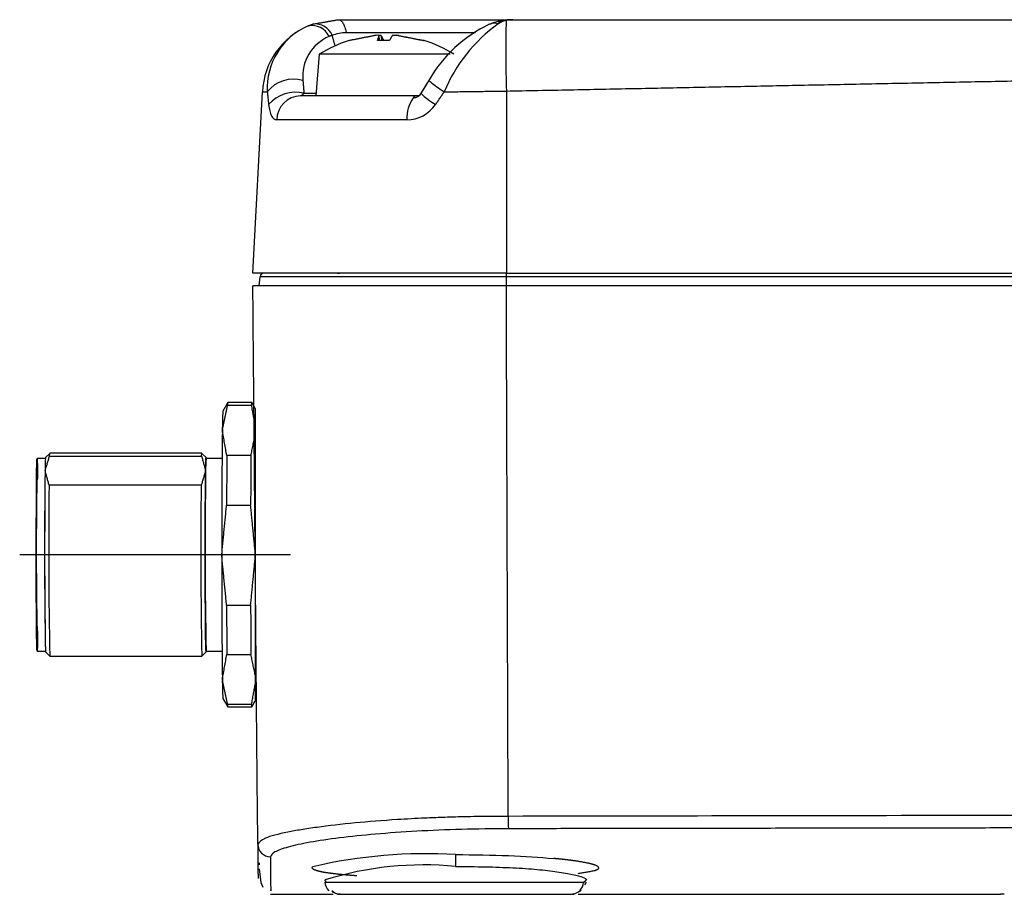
# Model space of a CAD drawing. Header units: millimetres. Extents: x 155 to 1625, y 52 to 706.
# Tile 16 of 23: x 1112 to 1148, y 448 to 480. Entities that reach past the tile are written whole.
import ezdxf

# ---------------------------------------------------------------- set-up
doc = ezdxf.new("R2010")
doc.units = ezdxf.units.MM

msp = doc.modelspace()

# ---------------------------------------------------------------- linework, layer by layer
for p, q in [((1124.86023602, 480.09594826), (1129.6522958, 480.09594826)), ((1129.62762506, 480.09474686), (1129.23976646, 480.02954263)), ((1129.78481369, 480.09594826), (1129.6522958, 480.09594826)), ((1123.62457586, 479.62719731), (1128.40167393, 479.62719731)), ((1123.73356854, 479.32239639), (1123.72978271, 479.32239639)), ((1125.23053454, 479.3266991), (1124.78157186, 479.3266991)), ((1125.22299082, 479.32239639), (1124.78327618, 479.32239639)), ((1124.85840598, 479.3266991), (1124.84262006, 479.5076574)), ((1124.85904859, 479.3266991), (1124.84309503, 479.50893564)), ((1124.9156404, 479.5076574), (1124.93139838, 479.3266991)), ((1126.48283278, 479.3266991), (1126.44018286, 479.3266991)), ((1126.51120552, 479.32239639), (1126.46970113, 479.32239639)), ((1122.62965792, 478.81688381), (1122.49549159, 477.28344955)), ((1127.47393695, 478.81688381), (1122.62965792, 478.81688381)), ((1126.69011725, 477.86962398), (1126.39934902, 477.39298705)), ((1120.17274049, 470.72095022), (1120.5243753, 477.43064275)), ((1120.5243753, 477.43064275), (1120.70746401, 477.43064275)), ((1129.54773155, 477.45755565), (1129.54773155, 470.72095022)), ((1122.49549159, 477.28344955), (1121.93243725, 477.28344955)), ((1122.06278981, 477.37719415), (1122.50369189, 477.37719415)), ((1124.89612454, 477.28344955), (1122.49549159, 477.28344955)), ((1125.08925756, 477.28344955), (1124.89612454, 477.28344955)), ((1126.2490615, 477.28344955), (1125.08925756, 477.28344955)), ((1126.33174898, 477.28344955), (1126.2490615, 477.28344955)), ((1125.86973847, 476.39500972), (1121.05672394, 476.39500972)), ((1129.54773155, 470.72095022), (1120.17274049, 470.72095022)), ((1120.40711248, 470.25219927), (1120.43689617, 470.59258137)), ((1129.54773155, 470.59258137), (1120.43689617, 470.59258137)), ((1129.54773155, 470.72095022), (1149.01354217, 470.72095022)), ((1129.54773155, 470.59258137), (1129.54773155, 470.72095022)), ((1129.54773155, 470.25219927), (1129.54773155, 470.59258137)), ((1149.01354217, 470.59258137), (1129.54773155, 470.59258137)), ((1149.00240821, 470.25219927), (1129.54708894, 470.25219927)), ((1119.24644693, 465.93410029), (1119.06610563, 465.62163225)), ((1120.1269938, 465.83199474), (1119.23787876, 465.83199474)), ((1120.13634428, 465.9347429), (1119.24719199, 465.9347429)), ((1120.25950237, 465.7219776), (1120.13705208, 465.93410029)), ((1112.66050621, 464.0595994), (1112.50426754, 463.90335607)), ((1112.65313014, 463.95524005), (1118.27790871, 463.95524005)), ((1118.2855828, 464.0597391), (1112.66076698, 464.0597391)), ((1118.44208225, 463.90335607), (1118.28584357, 464.0595994)), ((1120.09909137, 463.97451377), (1119.20997634, 463.97451377)), ((1112.50043049, 463.87224059), (1112.19205096, 463.87224059)), ((1119.03239175, 463.87224059), (1118.44182148, 463.87224059)), ((1118.26174095, 462.87899903), (1112.63696238, 462.87899903)), ((1119.20081212, 462.14405048), (1120.08992716, 462.14405048)), ((1121.56679119, 460.3097412), (1111.54889177, 460.3097412)), ((1119.20088663, 458.44651359), (1120.09000167, 458.44651359)), ((1112.19205096, 456.74724105), (1112.50043049, 456.74724105)), ((1112.50426754, 456.71613022), (1112.66050621, 456.55988223)), ((1118.28584357, 456.55988223), (1118.44208225, 456.71613022)), ((1118.44182148, 456.74724105), (1119.03239175, 456.74724105)), ((1112.66076698, 456.55974253), (1118.2855828, 456.55974253)), ((1119.21012535, 456.62179655), (1120.09927764, 456.62179655)), ((1119.06610563, 454.99784938), (1119.24644693, 454.685386)), ((1120.13705208, 454.685386), (1120.25950237, 454.89750403)), ((1119.23813953, 454.78174063), (1120.12725457, 454.78174063)), ((1119.24719199, 454.68474339), (1120.13634428, 454.68474339)), ((1120.35293744, 449.60340176), (1120.3405462, 451.02254179)), ((1120.40450012, 448.92105896), (1120.40687499, 448.83625506)), ((1132.50193333, 448.27666523), (1132.47030561, 448.29103321)), ((1132.4509993, 448.09858471), (1132.50668307, 448.20285559)), ((1120.820019, 447.75220256), (1123.14317522, 447.75220256)), ((1132.20230823, 447.75220256), (1147.82898368, 447.75220256))]:
    msp.add_line(p, q)
at = {"flags": 128}
for points in [[(1129.23976646, 480.02954263), (1129.06581403, 479.98062026), (1128.87506985, 479.90834031)], [(1120.1269938, 465.83199474), (1120.12926622, 465.87632104), (1120.1315759, 465.90826075), (1120.13388558, 465.92773936), (1120.13619526, 465.93471962), (1120.13705208, 465.93410029)], [(1112.65313014, 463.95524005), (1112.6590161, 464.0543514), (1112.66050621, 464.0595994)], [(1118.27790871, 463.95524005), (1118.28383192, 464.0543514), (1118.28584357, 464.0595994)], [(1112.17644199, 463.39009489), (1112.1816574, 463.6664928), (1112.18720808, 463.82858018), (1112.19290777, 463.87083895), (1112.19860747, 463.79182554), (1112.20408364, 463.59423614), (1112.20915004, 463.2847949), (1112.21112444, 463.12224186)], [(1118.4260635, 463.41711721), (1118.43131616, 463.69594122), (1118.4369041, 463.85944887), (1118.4426783, 463.9020755), (1118.44595655, 463.87224059)], [(1112.21112444, 457.49723977), (1112.20765992, 457.22938674), (1112.20248177, 456.95298883), (1112.19689383, 456.79090145), (1112.19119414, 456.74864734), (1112.18549445, 456.8276561), (1112.18001827, 457.02525015), (1112.17495187, 457.33468673), (1112.17048153, 457.74543724), (1112.16671898, 458.24351321), (1112.16385051, 458.81195526), (1112.16191336, 459.43139653), (1112.16101929, 460.08075188), (1112.16120555, 460.73790706), (1112.16239765, 461.38047772), (1112.16463282, 461.98658711), (1112.16776206, 462.53559711), (1112.17174812, 463.00880211), (1112.17644199, 463.39009489), (1112.17644199, 463.39009489)], [(1118.44372138, 456.72274726), (1118.44092741, 456.71740613), (1118.43519046, 456.79711337), (1118.42967703, 456.99643503), (1118.42457338, 457.30859107), (1118.42002853, 457.7229458), (1118.41626599, 458.22538967), (1118.41336026, 458.79881429), (1118.41142311, 459.42369449), (1118.41052904, 460.07874488), (1118.41067805, 460.74166029), (1118.4119074, 461.38987011), (1118.41414257, 462.00129735), (1118.41734632, 462.55511763), (1118.42133238, 463.03247633), (1118.4260635, 463.41711721)], [(1120.13705208, 454.685386), (1120.13645604, 454.68476201), (1120.13414636, 454.69029873), (1120.13183668, 454.70833844), (1120.129527, 454.73884392), (1120.12725457, 454.78174063)], [(1120.41088433, 448.69396527), (1120.47071715, 448.18761449), (1120.54270373, 448.0154502)], [(1122.843145, 448.19788931), (1122.84113334, 448.19786836), (1123.08476732, 448.19705811), (1123.58751388, 448.19677871), (1124.49570706, 448.19657615), (1125.8727839, 448.1964574), (1127.67275569, 448.19641549), (1128.72529921, 448.19641549), (1129.72731383, 448.19640851), (1130.63072932, 448.19639454), (1131.39219729, 448.19638755), (1132.18286221, 448.19647836), (1132.43350906, 448.19679966), (1132.41478947, 448.20069026), (1132.41478947, 448.20069026)], [(1132.29566866, 447.86831986), (1132.30233227, 447.89273914), (1132.3033381, 447.90195923)]]:
    msp.add_lwpolyline(points, dxfattribs=at)
msp.add_lwpolyline([(1120.25950237, 465.7219776), (1120.25950237, 454.89750403)])
for centre, radius, start, end in [((1174.05335852, 478.86433394), 44.52784088, 178.43883835, 181.81045997), ((1123.33302278, 477.28344704), 2.8125, 113.288053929, 177), ((1123.1923992, 477.57501473), 2.48912559, 112.968103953, 183.325083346), ((1122.35510964, 479.17958984), 0.70016315, 24.904829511, 101.034697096), ((1122.471415, 479.24860094), 0.69072868, 23.136735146, 96.291601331), ((1131.11182467, 475.31855021), 5.10484808, 115.538241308, 150.017498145), ((1132.65716387, 475.17833159), 5.85840798, 125.582200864, 157.425722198), ((1123.6112976, 478.00463241), 1.5956608, 112.908739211, 185.549439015), ((1125.12049545, 474.84594704), 4.6875, 107.25864661, 122.098709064), ((1123.75815182, 479.2310737), 0.095625, 90, 107.25864661), ((1124.75841686, 479.18819811), 0.33037012, 75.233800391, 104.766199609), ((1124.86284251, 479.31858719), 0.19630375, 74.3975981, 94.524845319), ((1125.42536489, 478.79960439), 0.7150802, 81.960904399, 98.039095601), ((1125.48024495, 479.15170993), 0.36631734, 76.334500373, 102.845981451), ((1126.48283907, 479.2310737), 0.095625, 72.74135339, 90), ((1125.12049545, 474.84594704), 4.6875, 57.901290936, 72.74135339), ((1121.67883927, 476.65754423), 1.24147139, 73.900096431, 141.484405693), ((1121.75070091, 476.10108367), 1.31371893, 76.257343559, 139.314117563), ((1121.96157914, 476.37892064), 0.90499822, 91.845303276, 178.981340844), ((1121.81797209, 477.5801146), 0.3179818, 291.098594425, 320.345907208), ((1127.158876, 476.46617918), 1.29110056, 144.469085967, 183.159922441), ((1126.11651287, 477.55802566), 0.34232921, 268.634867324, 326.415070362), ((1125.8639213, 477.6843137), 1.2893171, 270.258509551, 325.687213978), ((1120.57698139, 470.58032204), 0.140625, 90, 175), ((1119.56065718, 465.85453385), 0.32356439, 165.647188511, 183.994390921), ((1128.19626855, 464.97469583), 9.15305423, 175.946964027, 180.44719597), ((1477.67622289, 460.80451675), 358.65615084, 179.3452068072, 180.0813509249), ((1527.19344756, 461.01669002), 407.99419298, 179.584620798, 179.8416813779), ((1539.57364961, 460.95915989), 419.48539589, 179.5881417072, 179.8381604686), ((1117.99067662, 463.48512908), 5.50232664, 175.640793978, 180.708226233), ((1123.60816711, 463.46366), 5.18247675, 175.478173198, 180.81333928), ((1308.86513976, 460.52076059), 196.39772746, 179.1550053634, 181.1100072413), ((1364.42878094, 460.39876338), 251.9576193, 179.3197479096, 180.7941583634), ((1311.58549482, 460.52252334), 193.18056659, 179.1494704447, 181.1197892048), ((1115.60551442, 462.8211439), 3.42671749, 174.959047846, 181.330101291), ((1309.17842871, 460.45969658), 196.55635582, 179.2947604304, 181.13690331), ((1313.02827543, 460.46228097), 194.78152757, 179.2890943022, 181.1479832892), ((1257.24678531, 460.46049225), 145.08499862, 179.0991260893, 181.170304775), ((1474.10548178, 459.798282), 355.08539603, 179.9198051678, 180.6610184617), ((1534.25630525, 459.63559766), 415.05712191, 180.1641450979, 180.4160381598), ((1531.95026239, 459.6278285), 411.86195487, 180.1643377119, 180.4181849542), ((1127.81588169, 455.6284624), 8.77247137, 179.521193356, 184.122288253), ((1119.64942708, 454.7712038), 0.4114225, 178.532451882, 192.131138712), ((1144.65775149, 450.57272391), 15.04133525, 179.761109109, 181.50891874), ((1120.82158574, 449.60974723), 0.46869125, 180.775733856, 270.009987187), ((1126.59568068, 430.66269184), 18.59115252, 86.678762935, 103.065431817), ((1126.48244175, 436.66996932), 12.16924116, 84.386800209, 107.35693353), ((1123.29301673, 448.21994689), 0.45455176, 182.154849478, 227.624874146), ((1131.94080085, 448.21650495), 0.46433659, 270.695436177, 357.522057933)]:
    msp.add_arc(centre, radius, start, end)
for points in [[(1122.395719, 479.93516939), (1123.33302533, 480.09594826)], [(1129.24342656, 480.01196858), (1129.54204583, 480.0774522)], [(1129.65342735, 480.09594826), (1129.54204583, 480.0774522)], [(1129.65342735, 480.09594826), (1148.36011694, 480.09594826)], [(1122.22109602, 479.86680798), (1122.395719, 479.93516939)], [(1123.10658821, 479.52000674), (1122.99016358, 479.47443713)], [(1123.22167174, 479.11383368), (1123.10658821, 479.52000674)], [(1124.67421365, 479.5076574), (1123.73356854, 479.32239639)], [(1124.78327618, 479.32239639), (1124.84262006, 479.5076574)], [(1124.9156404, 479.5076574), (1125.01799741, 479.32239639)], [(1125.01799741, 479.32239639), (1125.01464465, 479.32662226)], [(1125.3253618, 479.5076574), (1125.22299082, 479.32239639)], [(1126.46970113, 479.32239639), (1125.52536798, 479.5076574)], [(1125.56678855, 479.5076574), (1126.50743367, 479.32239639)], [(1122.02311547, 477.85032464), (1122.06278981, 477.37719415)], [(1129.54773155, 477.45755565), (1148.36011694, 477.83411265)], [(1120.70746401, 477.43064275), (1120.75451442, 476.95751226)], [(1126.92886179, 476.95751226), (1127.2476116, 477.42726205)], [(1127.2476116, 477.42726205), (1129.54773155, 477.45755565)], [(1120.3405462, 451.02254179), (1120.17274049, 470.25219927)], [(1129.61094507, 452.12507637), (1129.54708894, 470.25219927)], [(1119.04349311, 464.90325659), (1119.23787876, 465.83199474)], [(1120.25950237, 465.09258981), (1120.1269938, 465.83199474)], [(1119.20997634, 463.97451377), (1119.04349311, 464.90325659)], [(1120.09909137, 463.97451377), (1120.25950237, 464.74109936)], [(1112.48877033, 463.41711721), (1112.65313014, 463.95524005)], [(1118.27790871, 463.95524005), (1118.4260635, 463.41711721)], [(1112.63696238, 462.87899903), (1112.48877033, 463.41711721)], [(1118.4260635, 463.41711721), (1118.26174095, 462.87899903)], [(1119.02043357, 460.29528203), (1119.20081212, 462.14405048)], [(1120.25950237, 460.40659371), (1120.08992716, 462.14405048)], [(1119.20088663, 458.44651359), (1119.02043357, 460.29528203)], [(1120.09000167, 458.44651359), (1120.25950237, 460.18391448)], [(1119.04371663, 455.70177092), (1119.21012535, 456.62179655)], [(1120.25950237, 455.86340195), (1120.09927764, 456.62179655)], [(1119.23813953, 454.78174063), (1119.04371663, 455.70177092)], [(1120.12725457, 454.78174063), (1120.25950237, 455.51295458)], [(1150.34277232, 450.20895934), (1129.621632, 450.1766471)], [(1120.35293744, 449.60340176), (1120.35715633, 449.11980786)], [(1120.35715633, 449.11980786), (1120.36338688, 448.40629835)], [(1120.82166744, 449.14105598), (1120.82591427, 448.65364133)], [(1131.6291956, 449.04491555), (1131.29806851, 449.07802407)], [(1131.92778693, 449.00952995), (1131.6291956, 449.04491555)], [(1132.19251537, 448.97228636), (1131.92778693, 449.00952995)], [(1120.82591427, 448.65364133), (1120.83211688, 447.94132624)], [(1122.36905058, 448.73200514), (1122.37544877, 448.75219854)], [(1122.37354887, 448.71203525), (1122.36905058, 448.73200514)], [(1122.4144805, 448.67284985), (1122.37354887, 448.71203525)], [(1122.37544877, 448.75219854), (1122.3928971, 448.77256656)], [(1122.45055062, 448.65369022), (1122.4144805, 448.67284985)], [(1122.63679651, 448.59652564), (1122.45055062, 448.65369022)], [(1132.6125046, 448.89369205), (1132.19251537, 448.97228636)], [(1132.76411926, 448.85316555), (1132.6125046, 448.89369205)], [(1132.87491405, 448.81235266), (1132.76411926, 448.85316555)], [(1132.86581968, 448.6405446), (1132.82948413, 448.62756662)], [(1132.89743343, 448.6536553), (1132.86581968, 448.6405446)], [(1132.94396696, 448.77166551), (1132.87491405, 448.81235266)], [(1132.95528253, 448.69203743), (1132.89743343, 448.6536553)], [(1132.97081699, 448.73146031), (1132.94396696, 448.77166551)], [(1132.95528253, 448.69203743), (1132.97081699, 448.73146031)], [(1120.36338688, 448.40629835), (1120.36395965, 448.34085664)], [(1122.76692556, 448.56950099), (1122.63679651, 448.59652564)], [(1122.920957, 448.54363583), (1122.76692556, 448.56950099)], [(1122.84088188, 448.2640365), (1122.85207172, 448.28508206)], [(1123.29790515, 448.49577516), (1122.920957, 448.54363583)], [(1123.51914549, 448.47395428), (1123.29790515, 448.49577516)], [(1123.7610053, 448.45363515), (1123.51914549, 448.47395428)], [(1124.02242289, 448.43488064), (1123.7610053, 448.45363515)], [(1132.78547914, 448.61484708), (1132.19578431, 448.51290917)], [(1132.82948413, 448.62756662), (1132.78547914, 448.61484708)], [(1120.83211688, 447.94132624), (1120.83268964, 447.8759893)], [(1122.85909855, 448.24259279), (1122.84088188, 448.2640365)], [(1122.88906386, 448.22151231), (1122.85909855, 448.24259279)], [(1132.40470325, 448.19642946), (1132.41478947, 448.20069026)], [(1120.83268964, 447.8759893), (1120.83249406, 447.89760064)], [(1147.85129351, 447.75220256), (1147.82898368, 447.75220256)], [(1147.91893547, 447.75220256), (1147.85129351, 447.75220256)], [(1147.96435141, 447.75220256), (1147.91893547, 447.75220256)]]:
    msp.add_open_spline(points, degree=1)
for points, knots in [([(1123.33302533, 480.09594826), (1123.80555986, 480.09594826), (1124.75063285, 480.09594826), (1126.24460127, 480.09594826), (1127.61889486, 480.09594826), (1128.73860212, 480.09594826), (1129.2016823, 480.09594826), (1129.40660824, 480.09594826)], [0, 0, 0, 0, 0.2086010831, 0.4172038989, 0.6258061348, 0.8344087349, 1, 1, 1, 1]), ([(1123.33302533, 480.09594826), (1123.36242248, 480.08975969), (1123.42121622, 480.07738266), (1123.50303828, 479.97851792), (1123.57472353, 479.83060981), (1123.6079586, 479.69500073), (1123.62457586, 479.62719731)], [0, 0, 0, 0, 0.25000098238, 0.49999717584, 0.75000274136, 1, 1, 1, 1]), ([(1129.24832997, 479.94286677), (1129.16409168, 479.95831399), (1129.04408704, 479.98031987), (1128.94565855, 479.92774095), (1128.91632279, 479.91207026)], [0, 0, 0, 0, 0.7019586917, 1, 1, 1, 1]), ([(1129.54204583, 480.0774522), (1129.49838716, 480.06245564), (1129.41180542, 480.0327152), (1129.30251227, 479.97264613), (1129.24832997, 479.94286677)], [0, 0, 0, 0, 0.5042480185, 1, 1, 1, 1]), ([(1123.10658821, 479.52000674), (1123.18860629, 479.55124571), (1123.34488856, 479.61077037), (1123.53448229, 479.62190583), (1123.62457586, 479.62719731)], [0, 0, 0, 0, 0.52480727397, 1, 1, 1, 1]), ([(1126.69549563, 477.86615946), (1126.69317982, 477.86661967), (1126.65150885, 477.87490077), (1126.74716642, 477.78402615), (1126.95369275, 477.62301458), (1127.14961262, 477.49253023), (1127.2476116, 477.42726205)], [0, 0, 0, 0, 0.0222749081, 0.4008171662, 0.7002891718, 1, 1, 1, 1]), ([(1126.2490615, 477.28344955), (1126.19751416, 477.28248065), (1126.14590946, 477.28151068), (1126.10821758, 477.21656431), (1126.10817568, 477.21649211)], [0, 0, 0, 0, 0.9988882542, 1, 1, 1, 1]), ([(1126.40342822, 477.39038168), (1126.40159585, 477.39062712), (1126.35938874, 477.39628069), (1126.44795812, 477.30585319), (1126.64334422, 477.14812629), (1126.83366502, 477.02106646), (1126.92886179, 476.95751226)], [0, 0, 0, 0, 0.0172711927, 0.3978287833, 0.6987993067, 1, 1, 1, 1]), ([(1120.75451442, 476.95751226), (1120.76627854, 476.87580455), (1120.79012322, 476.71019129), (1120.85612572, 476.53552452), (1120.94318978, 476.41626909), (1121.01881557, 476.4021081), (1121.05672394, 476.39500972)], [0, 0, 0, 0, 0.24131934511, 0.48912990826, 0.74391997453, 1, 1, 1, 1]), ([(1129.54773155, 470.72095022), (1128.96060277, 470.72095022), (1127.78634369, 470.72095022), (1126.09267284, 470.72095022), (1124.5316467, 470.72095022), (1123.16386905, 470.72095022), (1122.03963375, 470.72095022), (1121.21057584, 470.72095022), (1120.67712874, 470.72095022), (1120.61036666, 470.72095022), (1120.57698571, 470.72095022)], [0, 0, 0, 0, 0.1249994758, 0.2499992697, 0.3749997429, 0.4999994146, 0.6249996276, 0.7499995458, 0.8750001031, 1, 1, 1, 1]), ([(1123.29761179, 470.72095022), (1123.30194145, 470.72095022), (1123.3084296, 470.72095022), (1123.34388664, 470.72095022), (1123.3656049, 470.72095022), (1123.37596636, 470.72095022), (1123.37913976, 470.72095022)], [0, 0, 0, 0, 0.5382338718, 0.8065617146, 0.9407556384, 1, 1, 1, 1]), ([(1129.54708894, 470.25219927), (1128.91157372, 470.25219927), (1127.67480703, 470.25219927), (1125.92863731, 470.25219927), (1124.36932587, 470.25219927), (1123.00249231, 470.25219927), (1121.84689181, 470.25219927), (1120.93893054, 470.25219927), (1120.30182426, 470.25219927), (1120.21686132, 470.25219927), (1120.17274049, 470.25219927)], [0, 0, 0, 0, 0.1294711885, 0.2519619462, 0.3705601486, 0.4879912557, 0.6068360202, 0.7297617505, 0.8596666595, 1, 1, 1, 1]), ([(1129.61654698, 450.63543756), (1129.61560983, 450.88370952), (1129.61373553, 451.38025572), (1129.61187523, 451.87680206), (1129.61094507, 452.12507637)], [0, 0, 0, 0, 0.499997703, 1, 1, 1, 1]), ([(1129.61654698, 450.63543756), (1129.40879061, 450.63471293), (1128.85468192, 450.63278029), (1128.0374318, 450.62004328), (1127.22171235, 450.59735339), (1126.39805372, 450.56513085), (1125.28420513, 450.50416154), (1123.88660731, 450.39268999), (1122.73384176, 450.25918357), (1121.95014063, 450.14168105), (1121.22530633, 450.01032059), (1120.52092379, 449.82704901), (1120.40922413, 449.67833857), (1120.35293744, 449.60340176)], [0, 0, 0, 0, 0.0425512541, 0.1134887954, 0.1684816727, 0.2140276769, 0.2905902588, 0.4164783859, 0.5513116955, 0.6176544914, 0.6832786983, 0.8404006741, 1, 1, 1, 1]), ([(1146.83532303, 450.66626899), (1143.96555192, 450.66087896), (1138.22599755, 450.65009886), (1132.48636789, 450.64032467), (1129.61654698, 450.63543756)], [0, 0, 0, 0, 0.499998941, 1, 1, 1, 1]), ([(1150.34278629, 450.67341456), (1149.75820939, 450.67221141), (1148.58905686, 450.66980511), (1147.41990055, 450.6674477), (1146.83532303, 450.66626899)], [0, 0, 0, 0, 0.5000005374, 1, 1, 1, 1]), ([(1129.621632, 450.1766471), (1129.04105787, 450.17143272), (1127.88019902, 450.16100655), (1126.21130333, 450.08945064), (1124.67786281, 449.98203642), (1123.34002025, 449.84151322), (1122.24059126, 449.67799594), (1121.43547759, 449.50014784), (1120.91974431, 449.31712508), (1120.8543152, 449.19966574), (1120.82166744, 449.14105598)], [0, 0, 0, 0, 0.1248996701, 0.249737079, 0.3747041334, 0.4997088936, 0.6247799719, 0.7500887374, 0.8752995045, 1, 1, 1, 1]), ([(1127.67274172, 449.22261888), (1128.34753048, 449.21564488), (1129.69671482, 449.20170093), (1130.76438766, 449.11924168), (1131.29806851, 449.07802407)], [0, 0, 0, 0, 0.5001457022, 1, 1, 1, 1]), ([(1127.67274172, 449.22261888), (1127.67274172, 449.20900456), (1127.67274172, 449.18179648), (1127.67274172, 449.06505653), (1127.67274172, 448.92600347), (1127.67274172, 448.82924551), (1127.67274172, 448.78085766)], [0, 0, 0, 0, 0.2798470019, 0.5592712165, 0.7795951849, 1, 1, 1, 1]), ([(1127.67274172, 448.78085766), (1128.04222079, 448.77860187), (1128.77317732, 448.77413915), (1129.80100586, 448.73664422), (1130.70227108, 448.67774346), (1131.45636739, 448.58852866), (1132.03559476, 448.48627485), (1132.4049055, 448.38922914), (1132.55979624, 448.29332699), (1132.46310553, 448.23155669), (1132.41478947, 448.20069026)], [0, 0, 0, 0, 0.1289760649, 0.2551589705, 0.3785848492, 0.4992960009, 0.6247064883, 0.7499583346, 0.8750549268, 1, 1, 1, 1]), ([(1123.39903281, 447.75220256), (1123.3403291, 447.75826724), (1123.22546967, 447.77013335), (1123.13400928, 447.84187711), (1123.08929355, 447.87695322)], [0, 0, 0, 0, 0.5110918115, 1, 1, 1, 1]), ([(1123.39903281, 447.75220256), (1123.34249548, 447.75760758), (1123.22756981, 447.76859457), (1123.13592422, 447.84043865), (1123.0893634, 447.87693925)], [0, 0, 0, 0, 0.4919470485, 1, 1, 1, 1]), ([(1123.35460873, 447.75220256), (1123.33437827, 447.75220256), (1123.27190119, 447.75220256), (1123.38271183, 447.75220256), (1123.7003091, 447.75220256), (1124.25430919, 447.75220256), (1124.99437088, 447.75220256), (1125.85775904, 447.75220256), (1126.76527923, 447.75220256), (1127.67274146, 447.75220256), (1128.58020087, 447.75220256), (1129.48771562, 447.75220256), (1130.3511109, 447.75220256), (1131.09116038, 447.75220256), (1131.64516592, 447.75220256), (1131.96280835, 447.75220256), (1132.07360958, 447.75220256), (1132.01087031, 447.75220256), (1131.99042769, 447.75220256)], [0, 0, 0, 0, 0.0311543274, 0.0962128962, 0.1648050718, 0.2353108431, 0.30581728, 0.3744092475, 0.4394677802, 0.4998555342, 0.5602432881, 0.6253009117, 0.6938937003, 0.7643994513, 0.8349057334, 0.9034975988, 0.9685561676, 1, 1, 1, 1])]:
    msp.add_open_spline(points, degree=3, knots=knots)

doc.saveas('drawing.dxf')
